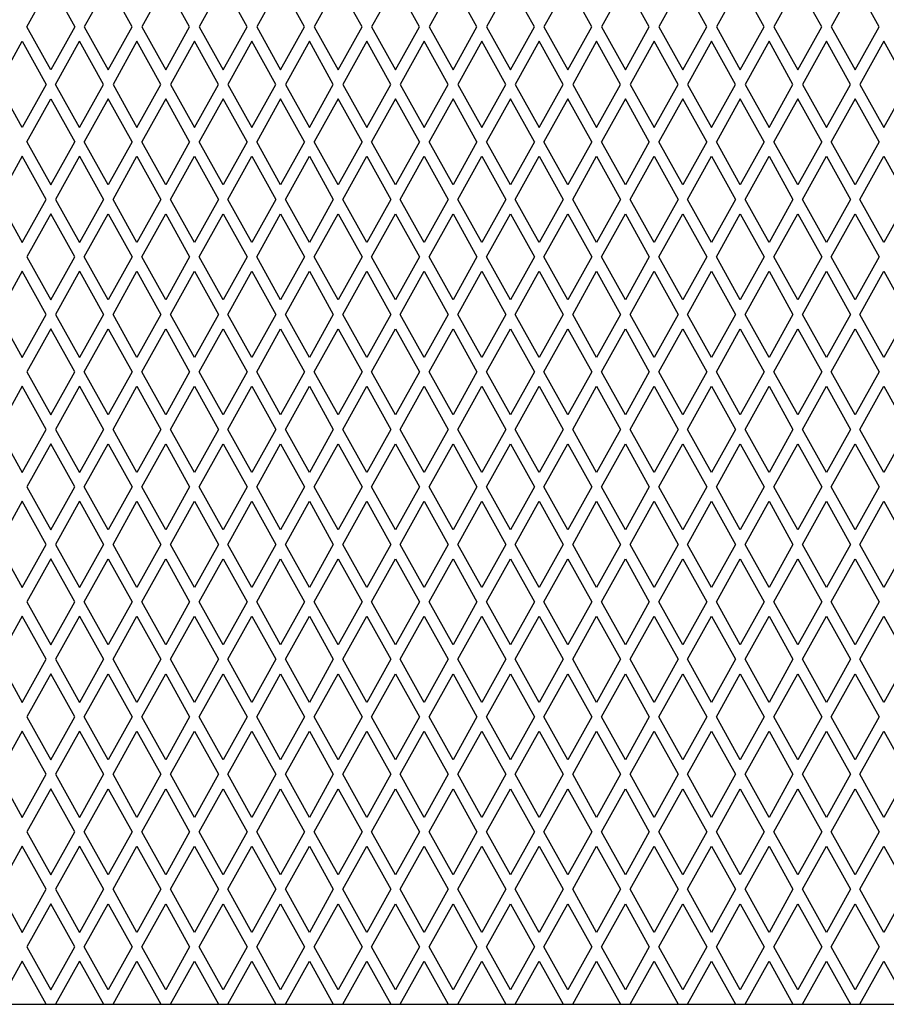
# Model space of a CAD drawing. Header units: millimetres. Extents: x 38 to 3318, y 40 to 2336.
# Tile 9 of 17: x 781 to 871, y 1264 to 1367. Entities that reach past the tile are written whole.
import ezdxf

# ---------------------------------------------------------------- set-up
doc = ezdxf.new("R2010")
doc.units = ezdxf.units.MM
doc.header["$LTSCALE"] = 8
doc.layers.add('LAYER1', color=2, linetype='Continuous', lineweight=25)

msp = doc.modelspace()

# ---------------------------------------------------------------- linework, layer by layer
at = {"layer": 'LAYER1', "color": 7, "linetype": 'Continuous', "lineweight": 25}
for p, q in [((781.692, 1366.148), (784.192, 1370.648)), ((784.192, 1370.648), (786.692, 1366.148)), ((790.192, 1370.648), (787.692, 1366.148)), ((792.692, 1366.148), (790.192, 1370.648)), ((796.192, 1370.648), (793.692, 1366.148)), ((798.692, 1366.148), (796.192, 1370.648)), ((802.192, 1370.648), (799.692, 1366.148)), ((804.692, 1366.148), (802.192, 1370.648)), ((808.192, 1370.648), (805.692, 1366.148)), ((810.692, 1366.148), (808.192, 1370.648)), ((814.192, 1370.648), (811.692, 1366.148)), ((816.692, 1366.148), (814.192, 1370.648)), ((820.192, 1370.648), (817.692, 1366.148)), ((822.692, 1366.148), (820.192, 1370.648)), ((826.192, 1370.648), (823.692, 1366.148)), ((828.692, 1366.148), (826.192, 1370.648)), ((832.192, 1370.648), (829.692, 1366.148)), ((834.692, 1366.148), (832.192, 1370.648)), ((838.192, 1370.648), (835.692, 1366.148)), ((840.692, 1366.148), (838.192, 1370.648)), ((844.192, 1370.648), (841.692, 1366.148)), ((846.692, 1366.148), (844.192, 1370.648)), ((850.192, 1370.648), (847.692, 1366.148)), ((852.692, 1366.148), (850.192, 1370.648)), ((856.192, 1370.648), (853.692, 1366.148)), ((858.692, 1366.148), (856.192, 1370.648)), ((862.192, 1370.648), (859.692, 1366.148)), ((864.692, 1366.148), (862.192, 1370.648)), ((868.192, 1370.648), (865.692, 1366.148)), ((870.692, 1366.148), (868.192, 1370.648)), ((784.192, 1361.648), (781.692, 1366.148)), ((786.692, 1366.148), (784.192, 1361.648)), ((787.692, 1366.148), (790.192, 1361.648)), ((790.192, 1361.648), (792.692, 1366.148)), ((793.692, 1366.148), (796.192, 1361.648)), ((796.192, 1361.648), (798.692, 1366.148)), ((799.692, 1366.148), (802.192, 1361.648)), ((802.192, 1361.648), (804.692, 1366.148)), ((805.692, 1366.148), (808.192, 1361.648)), ((808.192, 1361.648), (810.692, 1366.148)), ((811.692, 1366.148), (814.192, 1361.648)), ((814.192, 1361.648), (816.692, 1366.148)), ((817.692, 1366.148), (820.192, 1361.648)), ((820.192, 1361.648), (822.692, 1366.148)), ((823.692, 1366.148), (826.192, 1361.648)), ((826.192, 1361.648), (828.692, 1366.148)), ((829.692, 1366.148), (832.192, 1361.648)), ((832.192, 1361.648), (834.692, 1366.148)), ((835.692, 1366.148), (838.192, 1361.648)), ((838.192, 1361.648), (840.692, 1366.148)), ((841.692, 1366.148), (844.192, 1361.648)), ((844.192, 1361.648), (846.692, 1366.148)), ((847.692, 1366.148), (850.192, 1361.648)), ((850.192, 1361.648), (852.692, 1366.148)), ((853.692, 1366.148), (856.192, 1361.648)), ((856.192, 1361.648), (858.692, 1366.148)), ((859.692, 1366.148), (862.192, 1361.648)), ((862.192, 1361.648), (864.692, 1366.148)), ((865.692, 1366.148), (868.192, 1361.648)), ((868.192, 1361.648), (870.692, 1366.148)), ((778.692, 1360.148), (781.192, 1364.648)), ((781.192, 1364.648), (783.692, 1360.148)), ((784.692, 1360.148), (787.192, 1364.648)), ((789.692, 1360.148), (787.192, 1364.648)), ((793.192, 1364.648), (790.692, 1360.148)), ((795.692, 1360.148), (793.192, 1364.648)), ((799.192, 1364.648), (796.692, 1360.148)), ((801.692, 1360.148), (799.192, 1364.648)), ((805.192, 1364.648), (802.692, 1360.148)), ((807.692, 1360.148), (805.192, 1364.648)), ((811.192, 1364.648), (808.692, 1360.148)), ((813.692, 1360.148), (811.192, 1364.648)), ((817.192, 1364.648), (814.692, 1360.148)), ((819.692, 1360.148), (817.192, 1364.648)), ((823.192, 1364.648), (820.692, 1360.148)), ((825.692, 1360.148), (823.192, 1364.648)), ((829.192, 1364.648), (826.692, 1360.148)), ((831.692, 1360.148), (829.192, 1364.648)), ((835.192, 1364.648), (832.692, 1360.148)), ((837.692, 1360.148), (835.192, 1364.648)), ((841.192, 1364.648), (838.692, 1360.148)), ((843.692, 1360.148), (841.192, 1364.648)), ((847.192, 1364.648), (844.692, 1360.148)), ((849.692, 1360.148), (847.192, 1364.648)), ((853.192, 1364.648), (850.692, 1360.148)), ((855.692, 1360.148), (853.192, 1364.648)), ((859.192, 1364.648), (856.692, 1360.148)), ((861.692, 1360.148), (859.192, 1364.648)), ((865.192, 1364.648), (862.692, 1360.148)), ((867.692, 1360.148), (865.192, 1364.648)), ((871.192, 1364.648), (868.692, 1360.148)), ((873.692, 1360.148), (871.192, 1364.648)), ((781.192, 1355.648), (778.692, 1360.148)), ((783.692, 1360.148), (781.192, 1355.648)), ((787.192, 1355.648), (784.692, 1360.148)), ((787.192, 1355.648), (789.692, 1360.148)), ((790.692, 1360.148), (793.192, 1355.648)), ((793.192, 1355.648), (795.692, 1360.148)), ((796.692, 1360.148), (799.192, 1355.648)), ((799.192, 1355.648), (801.692, 1360.148)), ((802.692, 1360.148), (805.192, 1355.648)), ((805.192, 1355.648), (807.692, 1360.148)), ((808.692, 1360.148), (811.192, 1355.648)), ((811.192, 1355.648), (813.692, 1360.148)), ((814.692, 1360.148), (817.192, 1355.648)), ((817.192, 1355.648), (819.692, 1360.148)), ((820.692, 1360.148), (823.192, 1355.648)), ((823.192, 1355.648), (825.692, 1360.148)), ((826.692, 1360.148), (829.192, 1355.648)), ((829.192, 1355.648), (831.692, 1360.148)), ((832.692, 1360.148), (835.192, 1355.648)), ((835.192, 1355.648), (837.692, 1360.148)), ((838.692, 1360.148), (841.192, 1355.648)), ((841.192, 1355.648), (843.692, 1360.148)), ((844.692, 1360.148), (847.192, 1355.648)), ((847.192, 1355.648), (849.692, 1360.148)), ((850.692, 1360.148), (853.192, 1355.648)), ((853.192, 1355.648), (855.692, 1360.148)), ((856.692, 1360.148), (859.192, 1355.648)), ((859.192, 1355.648), (861.692, 1360.148)), ((862.692, 1360.148), (865.192, 1355.648)), ((865.192, 1355.648), (867.692, 1360.148)), ((868.692, 1360.148), (871.192, 1355.648)), ((871.192, 1355.648), (873.692, 1360.148)), ((781.692, 1354.148), (784.192, 1358.648)), ((784.192, 1358.648), (786.692, 1354.148)), ((790.192, 1358.648), (787.692, 1354.148)), ((792.692, 1354.148), (790.192, 1358.648)), ((796.192, 1358.648), (793.692, 1354.148)), ((798.692, 1354.148), (796.192, 1358.648)), ((802.192, 1358.648), (799.692, 1354.148)), ((804.692, 1354.148), (802.192, 1358.648)), ((808.192, 1358.648), (805.692, 1354.148)), ((810.692, 1354.148), (808.192, 1358.648)), ((814.192, 1358.648), (811.692, 1354.148)), ((816.692, 1354.148), (814.192, 1358.648)), ((820.192, 1358.648), (817.692, 1354.148)), ((822.692, 1354.148), (820.192, 1358.648)), ((826.192, 1358.648), (823.692, 1354.148)), ((828.692, 1354.148), (826.192, 1358.648)), ((832.192, 1358.648), (829.692, 1354.148)), ((834.692, 1354.148), (832.192, 1358.648)), ((838.192, 1358.648), (835.692, 1354.148)), ((840.692, 1354.148), (838.192, 1358.648)), ((844.192, 1358.648), (841.692, 1354.148)), ((846.692, 1354.148), (844.192, 1358.648)), ((850.192, 1358.648), (847.692, 1354.148)), ((852.692, 1354.148), (850.192, 1358.648)), ((856.192, 1358.648), (853.692, 1354.148)), ((858.692, 1354.148), (856.192, 1358.648)), ((862.192, 1358.648), (859.692, 1354.148)), ((864.692, 1354.148), (862.192, 1358.648)), ((868.192, 1358.648), (865.692, 1354.148)), ((870.692, 1354.148), (868.192, 1358.648)), ((781.692, 1354.148), (784.192, 1349.648)), ((784.192, 1349.648), (786.692, 1354.148)), ((790.192, 1349.648), (787.692, 1354.148)), ((792.692, 1354.148), (790.192, 1349.648)), ((796.192, 1349.648), (793.692, 1354.148)), ((798.692, 1354.148), (796.192, 1349.648)), ((802.192, 1349.648), (799.692, 1354.148)), ((804.692, 1354.148), (802.192, 1349.648)), ((808.192, 1349.648), (805.692, 1354.148)), ((810.692, 1354.148), (808.192, 1349.648)), ((814.192, 1349.648), (811.692, 1354.148)), ((816.692, 1354.148), (814.192, 1349.648)), ((820.192, 1349.648), (817.692, 1354.148)), ((822.692, 1354.148), (820.192, 1349.648)), ((826.192, 1349.648), (823.692, 1354.148)), ((828.692, 1354.148), (826.192, 1349.648)), ((832.192, 1349.648), (829.692, 1354.148)), ((834.692, 1354.148), (832.192, 1349.648)), ((838.192, 1349.648), (835.692, 1354.148)), ((840.692, 1354.148), (838.192, 1349.648)), ((844.192, 1349.648), (841.692, 1354.148)), ((846.692, 1354.148), (844.192, 1349.648)), ((850.192, 1349.648), (847.692, 1354.148)), ((852.692, 1354.148), (850.192, 1349.648)), ((856.192, 1349.648), (853.692, 1354.148)), ((858.692, 1354.148), (856.192, 1349.648)), ((862.192, 1349.648), (859.692, 1354.148)), ((864.692, 1354.148), (862.192, 1349.648)), ((868.192, 1349.648), (865.692, 1354.148)), ((870.692, 1354.148), (868.192, 1349.648)), ((781.192, 1352.648), (778.692, 1348.148)), ((783.692, 1348.148), (781.192, 1352.648)), ((787.192, 1352.648), (784.692, 1348.148)), ((787.192, 1352.648), (789.692, 1348.148)), ((790.692, 1348.148), (793.192, 1352.648)), ((793.192, 1352.648), (795.692, 1348.148)), ((796.692, 1348.148), (799.192, 1352.648)), ((799.192, 1352.648), (801.692, 1348.148)), ((802.692, 1348.148), (805.192, 1352.648)), ((805.192, 1352.648), (807.692, 1348.148)), ((808.692, 1348.148), (811.192, 1352.648)), ((811.192, 1352.648), (813.692, 1348.148)), ((814.692, 1348.148), (817.192, 1352.648)), ((817.192, 1352.648), (819.692, 1348.148)), ((820.692, 1348.148), (823.192, 1352.648)), ((823.192, 1352.648), (825.692, 1348.148)), ((826.692, 1348.148), (829.192, 1352.648)), ((829.192, 1352.648), (831.692, 1348.148)), ((832.692, 1348.148), (835.192, 1352.648)), ((835.192, 1352.648), (837.692, 1348.148)), ((838.692, 1348.148), (841.192, 1352.648)), ((841.192, 1352.648), (843.692, 1348.148)), ((844.692, 1348.148), (847.192, 1352.648)), ((847.192, 1352.648), (849.692, 1348.148)), ((850.692, 1348.148), (853.192, 1352.648)), ((853.192, 1352.648), (855.692, 1348.148)), ((856.692, 1348.148), (859.192, 1352.648)), ((859.192, 1352.648), (861.692, 1348.148)), ((862.692, 1348.148), (865.192, 1352.648)), ((865.192, 1352.648), (867.692, 1348.148)), ((868.692, 1348.148), (871.192, 1352.648)), ((871.192, 1352.648), (873.692, 1348.148)), ((778.692, 1348.148), (781.192, 1343.648)), ((781.192, 1343.648), (783.692, 1348.148)), ((784.692, 1348.148), (787.192, 1343.648)), ((789.692, 1348.148), (787.192, 1343.648)), ((793.192, 1343.648), (790.692, 1348.148)), ((795.692, 1348.148), (793.192, 1343.648)), ((799.192, 1343.648), (796.692, 1348.148)), ((801.692, 1348.148), (799.192, 1343.648)), ((805.192, 1343.648), (802.692, 1348.148)), ((807.692, 1348.148), (805.192, 1343.648)), ((811.192, 1343.648), (808.692, 1348.148)), ((813.692, 1348.148), (811.192, 1343.648)), ((817.192, 1343.648), (814.692, 1348.148)), ((819.692, 1348.148), (817.192, 1343.648)), ((823.192, 1343.648), (820.692, 1348.148)), ((825.692, 1348.148), (823.192, 1343.648)), ((829.192, 1343.648), (826.692, 1348.148)), ((831.692, 1348.148), (829.192, 1343.648)), ((835.192, 1343.648), (832.692, 1348.148)), ((837.692, 1348.148), (835.192, 1343.648)), ((841.192, 1343.648), (838.692, 1348.148)), ((843.692, 1348.148), (841.192, 1343.648)), ((847.192, 1343.648), (844.692, 1348.148)), ((849.692, 1348.148), (847.192, 1343.648)), ((853.192, 1343.648), (850.692, 1348.148)), ((855.692, 1348.148), (853.192, 1343.648)), ((859.192, 1343.648), (856.692, 1348.148)), ((861.692, 1348.148), (859.192, 1343.648)), ((865.192, 1343.648), (862.692, 1348.148)), ((867.692, 1348.148), (865.192, 1343.648)), ((871.192, 1343.648), (868.692, 1348.148)), ((873.692, 1348.148), (871.192, 1343.648)), ((784.192, 1346.648), (781.692, 1342.148)), ((786.692, 1342.148), (784.192, 1346.648)), ((787.692, 1342.148), (790.192, 1346.648)), ((790.192, 1346.648), (792.692, 1342.148)), ((793.692, 1342.148), (796.192, 1346.648)), ((796.192, 1346.648), (798.692, 1342.148)), ((799.692, 1342.148), (802.192, 1346.648)), ((802.192, 1346.648), (804.692, 1342.148)), ((805.692, 1342.148), (808.192, 1346.648)), ((808.192, 1346.648), (810.692, 1342.148)), ((811.692, 1342.148), (814.192, 1346.648)), ((814.192, 1346.648), (816.692, 1342.148)), ((817.692, 1342.148), (820.192, 1346.648)), ((820.192, 1346.648), (822.692, 1342.148)), ((823.692, 1342.148), (826.192, 1346.648)), ((826.192, 1346.648), (828.692, 1342.148)), ((829.692, 1342.148), (832.192, 1346.648)), ((832.192, 1346.648), (834.692, 1342.148)), ((835.692, 1342.148), (838.192, 1346.648)), ((838.192, 1346.648), (840.692, 1342.148)), ((841.692, 1342.148), (844.192, 1346.648)), ((844.192, 1346.648), (846.692, 1342.148)), ((847.692, 1342.148), (850.192, 1346.648)), ((850.192, 1346.648), (852.692, 1342.148)), ((853.692, 1342.148), (856.192, 1346.648)), ((856.192, 1346.648), (858.692, 1342.148)), ((859.692, 1342.148), (862.192, 1346.648)), ((862.192, 1346.648), (864.692, 1342.148)), ((865.692, 1342.148), (868.192, 1346.648)), ((868.192, 1346.648), (870.692, 1342.148)), ((781.692, 1342.148), (784.192, 1337.648)), ((784.192, 1337.648), (786.692, 1342.148)), ((790.192, 1337.648), (787.692, 1342.148)), ((792.692, 1342.148), (790.192, 1337.648)), ((796.192, 1337.648), (793.692, 1342.148)), ((798.692, 1342.148), (796.192, 1337.648)), ((802.192, 1337.648), (799.692, 1342.148)), ((804.692, 1342.148), (802.192, 1337.648)), ((808.192, 1337.648), (805.692, 1342.148)), ((810.692, 1342.148), (808.192, 1337.648)), ((814.192, 1337.648), (811.692, 1342.148)), ((816.692, 1342.148), (814.192, 1337.648)), ((820.192, 1337.648), (817.692, 1342.148)), ((822.692, 1342.148), (820.192, 1337.648)), ((826.192, 1337.648), (823.692, 1342.148)), ((828.692, 1342.148), (826.192, 1337.648)), ((832.192, 1337.648), (829.692, 1342.148)), ((834.692, 1342.148), (832.192, 1337.648)), ((838.192, 1337.648), (835.692, 1342.148)), ((840.692, 1342.148), (838.192, 1337.648)), ((844.192, 1337.648), (841.692, 1342.148)), ((846.692, 1342.148), (844.192, 1337.648)), ((850.192, 1337.648), (847.692, 1342.148)), ((852.692, 1342.148), (850.192, 1337.648)), ((856.192, 1337.648), (853.692, 1342.148)), ((858.692, 1342.148), (856.192, 1337.648)), ((862.192, 1337.648), (859.692, 1342.148)), ((864.692, 1342.148), (862.192, 1337.648)), ((868.192, 1337.648), (865.692, 1342.148)), ((870.692, 1342.148), (868.192, 1337.648)), ((781.192, 1340.648), (778.692, 1336.148)), ((783.692, 1336.148), (781.192, 1340.648)), ((787.192, 1340.648), (784.692, 1336.148)), ((787.192, 1340.648), (789.692, 1336.148)), ((790.692, 1336.148), (793.192, 1340.648)), ((793.192, 1340.648), (795.692, 1336.148)), ((796.692, 1336.148), (799.192, 1340.648)), ((799.192, 1340.648), (801.692, 1336.148)), ((802.692, 1336.148), (805.192, 1340.648)), ((805.192, 1340.648), (807.692, 1336.148)), ((808.692, 1336.148), (811.192, 1340.648)), ((811.192, 1340.648), (813.692, 1336.148)), ((814.692, 1336.148), (817.192, 1340.648)), ((817.192, 1340.648), (819.692, 1336.148)), ((820.692, 1336.148), (823.192, 1340.648)), ((823.192, 1340.648), (825.692, 1336.148)), ((826.692, 1336.148), (829.192, 1340.648)), ((829.192, 1340.648), (831.692, 1336.148)), ((832.692, 1336.148), (835.192, 1340.648)), ((835.192, 1340.648), (837.692, 1336.148)), ((838.692, 1336.148), (841.192, 1340.648)), ((841.192, 1340.648), (843.692, 1336.148)), ((844.692, 1336.148), (847.192, 1340.648)), ((847.192, 1340.648), (849.692, 1336.148)), ((850.692, 1336.148), (853.192, 1340.648)), ((853.192, 1340.648), (855.692, 1336.148)), ((856.692, 1336.148), (859.192, 1340.648)), ((859.192, 1340.648), (861.692, 1336.148)), ((862.692, 1336.148), (865.192, 1340.648)), ((865.192, 1340.648), (867.692, 1336.148)), ((868.692, 1336.148), (871.192, 1340.648)), ((871.192, 1340.648), (873.692, 1336.148)), ((778.692, 1336.148), (781.192, 1331.648)), ((781.192, 1331.648), (783.692, 1336.148)), ((784.692, 1336.148), (787.192, 1331.648)), ((789.692, 1336.148), (787.192, 1331.648)), ((793.192, 1331.648), (790.692, 1336.148)), ((795.692, 1336.148), (793.192, 1331.648)), ((799.192, 1331.648), (796.692, 1336.148)), ((801.692, 1336.148), (799.192, 1331.648)), ((805.192, 1331.648), (802.692, 1336.148)), ((807.692, 1336.148), (805.192, 1331.648)), ((811.192, 1331.648), (808.692, 1336.148)), ((813.692, 1336.148), (811.192, 1331.648)), ((817.192, 1331.648), (814.692, 1336.148)), ((819.692, 1336.148), (817.192, 1331.648)), ((823.192, 1331.648), (820.692, 1336.148)), ((825.692, 1336.148), (823.192, 1331.648)), ((829.192, 1331.648), (826.692, 1336.148)), ((831.692, 1336.148), (829.192, 1331.648)), ((835.192, 1331.648), (832.692, 1336.148)), ((837.692, 1336.148), (835.192, 1331.648)), ((841.192, 1331.648), (838.692, 1336.148)), ((843.692, 1336.148), (841.192, 1331.648)), ((847.192, 1331.648), (844.692, 1336.148)), ((849.692, 1336.148), (847.192, 1331.648)), ((853.192, 1331.648), (850.692, 1336.148)), ((855.692, 1336.148), (853.192, 1331.648)), ((859.192, 1331.648), (856.692, 1336.148)), ((861.692, 1336.148), (859.192, 1331.648)), ((865.192, 1331.648), (862.692, 1336.148)), ((867.692, 1336.148), (865.192, 1331.648)), ((871.192, 1331.648), (868.692, 1336.148)), ((873.692, 1336.148), (871.192, 1331.648)), ((784.192, 1334.648), (781.692, 1330.148)), ((786.692, 1330.148), (784.192, 1334.648)), ((787.692, 1330.148), (790.192, 1334.648)), ((790.192, 1334.648), (792.692, 1330.148)), ((793.692, 1330.148), (796.192, 1334.648)), ((796.192, 1334.648), (798.692, 1330.148)), ((799.692, 1330.148), (802.192, 1334.648)), ((802.192, 1334.648), (804.692, 1330.148)), ((805.692, 1330.148), (808.192, 1334.648)), ((808.192, 1334.648), (810.692, 1330.148)), ((811.692, 1330.148), (814.192, 1334.648)), ((814.192, 1334.648), (816.692, 1330.148)), ((817.692, 1330.148), (820.192, 1334.648)), ((820.192, 1334.648), (822.692, 1330.148)), ((823.692, 1330.148), (826.192, 1334.648)), ((826.192, 1334.648), (828.692, 1330.148)), ((829.692, 1330.148), (832.192, 1334.648)), ((832.192, 1334.648), (834.692, 1330.148)), ((835.692, 1330.148), (838.192, 1334.648)), ((838.192, 1334.648), (840.692, 1330.148)), ((841.692, 1330.148), (844.192, 1334.648)), ((844.192, 1334.648), (846.692, 1330.148)), ((847.692, 1330.148), (850.192, 1334.648)), ((850.192, 1334.648), (852.692, 1330.148)), ((853.692, 1330.148), (856.192, 1334.648)), ((856.192, 1334.648), (858.692, 1330.148)), ((859.692, 1330.148), (862.192, 1334.648)), ((862.192, 1334.648), (864.692, 1330.148)), ((865.692, 1330.148), (868.192, 1334.648)), ((868.192, 1334.648), (870.692, 1330.148)), ((781.692, 1330.148), (784.192, 1325.648)), ((784.192, 1325.648), (786.692, 1330.148)), ((790.192, 1325.648), (787.692, 1330.148)), ((792.692, 1330.148), (790.192, 1325.648)), ((796.192, 1325.648), (793.692, 1330.148)), ((798.692, 1330.148), (796.192, 1325.648)), ((802.192, 1325.648), (799.692, 1330.148)), ((804.692, 1330.148), (802.192, 1325.648)), ((808.192, 1325.648), (805.692, 1330.148)), ((810.692, 1330.148), (808.192, 1325.648)), ((814.192, 1325.648), (811.692, 1330.148)), ((816.692, 1330.148), (814.192, 1325.648)), ((820.192, 1325.648), (817.692, 1330.148)), ((822.692, 1330.148), (820.192, 1325.648)), ((826.192, 1325.648), (823.692, 1330.148)), ((828.692, 1330.148), (826.192, 1325.648)), ((832.192, 1325.648), (829.692, 1330.148)), ((834.692, 1330.148), (832.192, 1325.648)), ((838.192, 1325.648), (835.692, 1330.148)), ((840.692, 1330.148), (838.192, 1325.648)), ((844.192, 1325.648), (841.692, 1330.148)), ((846.692, 1330.148), (844.192, 1325.648)), ((850.192, 1325.648), (847.692, 1330.148)), ((852.692, 1330.148), (850.192, 1325.648)), ((856.192, 1325.648), (853.692, 1330.148)), ((858.692, 1330.148), (856.192, 1325.648)), ((862.192, 1325.648), (859.692, 1330.148)), ((864.692, 1330.148), (862.192, 1325.648)), ((868.192, 1325.648), (865.692, 1330.148)), ((870.692, 1330.148), (868.192, 1325.648)), ((781.192, 1328.648), (778.692, 1324.148)), ((783.692, 1324.148), (781.192, 1328.648)), ((787.192, 1328.648), (784.692, 1324.148)), ((787.192, 1328.648), (789.692, 1324.148)), ((790.692, 1324.148), (793.192, 1328.648)), ((793.192, 1328.648), (795.692, 1324.148)), ((796.692, 1324.148), (799.192, 1328.648)), ((799.192, 1328.648), (801.692, 1324.148)), ((802.692, 1324.148), (805.192, 1328.648)), ((805.192, 1328.648), (807.692, 1324.148)), ((808.692, 1324.148), (811.192, 1328.648)), ((811.192, 1328.648), (813.692, 1324.148)), ((814.692, 1324.148), (817.192, 1328.648)), ((817.192, 1328.648), (819.692, 1324.148)), ((820.692, 1324.148), (823.192, 1328.648)), ((823.192, 1328.648), (825.692, 1324.148)), ((826.692, 1324.148), (829.192, 1328.648)), ((829.192, 1328.648), (831.692, 1324.148)), ((832.692, 1324.148), (835.192, 1328.648)), ((835.192, 1328.648), (837.692, 1324.148)), ((838.692, 1324.148), (841.192, 1328.648)), ((841.192, 1328.648), (843.692, 1324.148)), ((844.692, 1324.148), (847.192, 1328.648)), ((847.192, 1328.648), (849.692, 1324.148)), ((850.692, 1324.148), (853.192, 1328.648)), ((853.192, 1328.648), (855.692, 1324.148)), ((856.692, 1324.148), (859.192, 1328.648)), ((859.192, 1328.648), (861.692, 1324.148)), ((862.692, 1324.148), (865.192, 1328.648)), ((865.192, 1328.648), (867.692, 1324.148)), ((868.692, 1324.148), (871.192, 1328.648)), ((871.192, 1328.648), (873.692, 1324.148)), ((778.692, 1324.148), (781.192, 1319.648)), ((781.192, 1319.648), (783.692, 1324.148)), ((784.692, 1324.148), (787.192, 1319.648)), ((789.692, 1324.148), (787.192, 1319.648)), ((793.192, 1319.648), (790.692, 1324.148)), ((795.692, 1324.148), (793.192, 1319.648)), ((799.192, 1319.648), (796.692, 1324.148)), ((801.692, 1324.148), (799.192, 1319.648)), ((805.192, 1319.648), (802.692, 1324.148)), ((807.692, 1324.148), (805.192, 1319.648)), ((811.192, 1319.648), (808.692, 1324.148)), ((813.692, 1324.148), (811.192, 1319.648)), ((817.192, 1319.648), (814.692, 1324.148)), ((819.692, 1324.148), (817.192, 1319.648)), ((823.192, 1319.648), (820.692, 1324.148)), ((825.692, 1324.148), (823.192, 1319.648)), ((829.192, 1319.648), (826.692, 1324.148)), ((831.692, 1324.148), (829.192, 1319.648)), ((835.192, 1319.648), (832.692, 1324.148)), ((837.692, 1324.148), (835.192, 1319.648)), ((841.192, 1319.648), (838.692, 1324.148)), ((843.692, 1324.148), (841.192, 1319.648)), ((847.192, 1319.648), (844.692, 1324.148)), ((849.692, 1324.148), (847.192, 1319.648)), ((853.192, 1319.648), (850.692, 1324.148)), ((855.692, 1324.148), (853.192, 1319.648)), ((859.192, 1319.648), (856.692, 1324.148)), ((861.692, 1324.148), (859.192, 1319.648)), ((865.192, 1319.648), (862.692, 1324.148)), ((867.692, 1324.148), (865.192, 1319.648)), ((871.192, 1319.648), (868.692, 1324.148)), ((873.692, 1324.148), (871.192, 1319.648)), ((784.192, 1322.648), (781.692, 1318.148)), ((786.692, 1318.148), (784.192, 1322.648)), ((787.692, 1318.148), (790.192, 1322.648)), ((790.192, 1322.648), (792.692, 1318.148)), ((793.692, 1318.148), (796.192, 1322.648)), ((796.192, 1322.648), (798.692, 1318.148)), ((799.692, 1318.148), (802.192, 1322.648)), ((802.192, 1322.648), (804.692, 1318.148)), ((805.692, 1318.148), (808.192, 1322.648)), ((808.192, 1322.648), (810.692, 1318.148)), ((811.692, 1318.148), (814.192, 1322.648)), ((814.192, 1322.648), (816.692, 1318.148)), ((817.692, 1318.148), (820.192, 1322.648)), ((820.192, 1322.648), (822.692, 1318.148)), ((823.692, 1318.148), (826.192, 1322.648)), ((826.192, 1322.648), (828.692, 1318.148)), ((829.692, 1318.148), (832.192, 1322.648)), ((832.192, 1322.648), (834.692, 1318.148)), ((835.692, 1318.148), (838.192, 1322.648)), ((838.192, 1322.648), (840.692, 1318.148)), ((841.692, 1318.148), (844.192, 1322.648)), ((844.192, 1322.648), (846.692, 1318.148)), ((847.692, 1318.148), (850.192, 1322.648)), ((850.192, 1322.648), (852.692, 1318.148)), ((853.692, 1318.148), (856.192, 1322.648)), ((856.192, 1322.648), (858.692, 1318.148)), ((859.692, 1318.148), (862.192, 1322.648)), ((862.192, 1322.648), (864.692, 1318.148)), ((865.692, 1318.148), (868.192, 1322.648)), ((868.192, 1322.648), (870.692, 1318.148)), ((781.692, 1318.148), (784.192, 1313.648)), ((784.192, 1313.648), (786.692, 1318.148)), ((790.192, 1313.648), (787.692, 1318.148)), ((792.692, 1318.148), (790.192, 1313.648)), ((796.192, 1313.648), (793.692, 1318.148)), ((798.692, 1318.148), (796.192, 1313.648)), ((802.192, 1313.648), (799.692, 1318.148)), ((804.692, 1318.148), (802.192, 1313.648)), ((808.192, 1313.648), (805.692, 1318.148)), ((810.692, 1318.148), (808.192, 1313.648)), ((814.192, 1313.648), (811.692, 1318.148)), ((816.692, 1318.148), (814.192, 1313.648)), ((820.192, 1313.648), (817.692, 1318.148)), ((822.692, 1318.148), (820.192, 1313.648)), ((826.192, 1313.648), (823.692, 1318.148)), ((828.692, 1318.148), (826.192, 1313.648)), ((832.192, 1313.648), (829.692, 1318.148)), ((834.692, 1318.148), (832.192, 1313.648)), ((838.192, 1313.648), (835.692, 1318.148)), ((840.692, 1318.148), (838.192, 1313.648)), ((844.192, 1313.648), (841.692, 1318.148)), ((846.692, 1318.148), (844.192, 1313.648)), ((850.192, 1313.648), (847.692, 1318.148)), ((852.692, 1318.148), (850.192, 1313.648)), ((856.192, 1313.648), (853.692, 1318.148)), ((858.692, 1318.148), (856.192, 1313.648)), ((862.192, 1313.648), (859.692, 1318.148)), ((864.692, 1318.148), (862.192, 1313.648)), ((868.192, 1313.648), (865.692, 1318.148)), ((870.692, 1318.148), (868.192, 1313.648)), ((781.192, 1316.648), (778.692, 1312.148)), ((783.692, 1312.148), (781.192, 1316.648)), ((787.192, 1316.648), (784.692, 1312.148)), ((787.192, 1316.648), (789.692, 1312.148)), ((790.692, 1312.148), (793.192, 1316.648)), ((793.192, 1316.648), (795.692, 1312.148)), ((796.692, 1312.148), (799.192, 1316.648)), ((799.192, 1316.648), (801.692, 1312.148)), ((802.692, 1312.148), (805.192, 1316.648)), ((805.192, 1316.648), (807.692, 1312.148)), ((808.692, 1312.148), (811.192, 1316.648)), ((811.192, 1316.648), (813.692, 1312.148)), ((814.692, 1312.148), (817.192, 1316.648)), ((817.192, 1316.648), (819.692, 1312.148)), ((820.692, 1312.148), (823.192, 1316.648)), ((823.192, 1316.648), (825.692, 1312.148)), ((826.692, 1312.148), (829.192, 1316.648)), ((829.192, 1316.648), (831.692, 1312.148)), ((832.692, 1312.148), (835.192, 1316.648)), ((835.192, 1316.648), (837.692, 1312.148)), ((838.692, 1312.148), (841.192, 1316.648)), ((841.192, 1316.648), (843.692, 1312.148)), ((844.692, 1312.148), (847.192, 1316.648)), ((847.192, 1316.648), (849.692, 1312.148)), ((850.692, 1312.148), (853.192, 1316.648)), ((853.192, 1316.648), (855.692, 1312.148)), ((856.692, 1312.148), (859.192, 1316.648)), ((859.192, 1316.648), (861.692, 1312.148)), ((862.692, 1312.148), (865.192, 1316.648)), ((865.192, 1316.648), (867.692, 1312.148)), ((868.692, 1312.148), (871.192, 1316.648)), ((871.192, 1316.648), (873.692, 1312.148)), ((778.692, 1312.148), (781.192, 1307.648)), ((781.192, 1307.648), (783.692, 1312.148)), ((784.692, 1312.148), (787.192, 1307.648)), ((789.692, 1312.148), (787.192, 1307.648)), ((793.192, 1307.648), (790.692, 1312.148)), ((795.692, 1312.148), (793.192, 1307.648)), ((799.192, 1307.648), (796.692, 1312.148)), ((801.692, 1312.148), (799.192, 1307.648)), ((805.192, 1307.648), (802.692, 1312.148)), ((807.692, 1312.148), (805.192, 1307.648)), ((811.192, 1307.648), (808.692, 1312.148)), ((813.692, 1312.148), (811.192, 1307.648)), ((817.192, 1307.648), (814.692, 1312.148)), ((819.692, 1312.148), (817.192, 1307.648)), ((823.192, 1307.648), (820.692, 1312.148)), ((825.692, 1312.148), (823.192, 1307.648)), ((829.192, 1307.648), (826.692, 1312.148)), ((831.692, 1312.148), (829.192, 1307.648)), ((835.192, 1307.648), (832.692, 1312.148)), ((837.692, 1312.148), (835.192, 1307.648)), ((841.192, 1307.648), (838.692, 1312.148)), ((843.692, 1312.148), (841.192, 1307.648)), ((847.192, 1307.648), (844.692, 1312.148)), ((849.692, 1312.148), (847.192, 1307.648)), ((853.192, 1307.648), (850.692, 1312.148)), ((855.692, 1312.148), (853.192, 1307.648)), ((859.192, 1307.648), (856.692, 1312.148)), ((861.692, 1312.148), (859.192, 1307.648)), ((865.192, 1307.648), (862.692, 1312.148)), ((867.692, 1312.148), (865.192, 1307.648)), ((871.192, 1307.648), (868.692, 1312.148)), ((873.692, 1312.148), (871.192, 1307.648)), ((784.192, 1310.648), (781.692, 1306.148)), ((786.692, 1306.148), (784.192, 1310.648)), ((787.692, 1306.148), (790.192, 1310.648)), ((790.192, 1310.648), (792.692, 1306.148)), ((793.692, 1306.148), (796.192, 1310.648)), ((796.192, 1310.648), (798.692, 1306.148)), ((799.692, 1306.148), (802.192, 1310.648)), ((802.192, 1310.648), (804.692, 1306.148)), ((805.692, 1306.148), (808.192, 1310.648)), ((808.192, 1310.648), (810.692, 1306.148)), ((811.692, 1306.148), (814.192, 1310.648)), ((814.192, 1310.648), (816.692, 1306.148)), ((817.692, 1306.148), (820.192, 1310.648)), ((820.192, 1310.648), (822.692, 1306.148)), ((823.692, 1306.148), (826.192, 1310.648)), ((826.192, 1310.648), (828.692, 1306.148)), ((829.692, 1306.148), (832.192, 1310.648)), ((832.192, 1310.648), (834.692, 1306.148)), ((835.692, 1306.148), (838.192, 1310.648)), ((838.192, 1310.648), (840.692, 1306.148)), ((841.692, 1306.148), (844.192, 1310.648)), ((844.192, 1310.648), (846.692, 1306.148)), ((847.692, 1306.148), (850.192, 1310.648)), ((850.192, 1310.648), (852.692, 1306.148)), ((853.692, 1306.148), (856.192, 1310.648)), ((856.192, 1310.648), (858.692, 1306.148)), ((859.692, 1306.148), (862.192, 1310.648)), ((862.192, 1310.648), (864.692, 1306.148)), ((865.692, 1306.148), (868.192, 1310.648)), ((868.192, 1310.648), (870.692, 1306.148)), ((781.692, 1306.148), (784.192, 1301.648)), ((784.192, 1301.648), (786.692, 1306.148)), ((790.192, 1301.648), (787.692, 1306.148)), ((792.692, 1306.148), (790.192, 1301.648)), ((796.192, 1301.648), (793.692, 1306.148)), ((798.692, 1306.148), (796.192, 1301.648)), ((802.192, 1301.648), (799.692, 1306.148)), ((804.692, 1306.148), (802.192, 1301.648)), ((808.192, 1301.648), (805.692, 1306.148)), ((810.692, 1306.148), (808.192, 1301.648)), ((814.192, 1301.648), (811.692, 1306.148)), ((816.692, 1306.148), (814.192, 1301.648)), ((820.192, 1301.648), (817.692, 1306.148)), ((822.692, 1306.148), (820.192, 1301.648)), ((826.192, 1301.648), (823.692, 1306.148)), ((828.692, 1306.148), (826.192, 1301.648)), ((832.192, 1301.648), (829.692, 1306.148)), ((834.692, 1306.148), (832.192, 1301.648)), ((838.192, 1301.648), (835.692, 1306.148)), ((840.692, 1306.148), (838.192, 1301.648)), ((844.192, 1301.648), (841.692, 1306.148)), ((846.692, 1306.148), (844.192, 1301.648)), ((850.192, 1301.648), (847.692, 1306.148)), ((852.692, 1306.148), (850.192, 1301.648)), ((856.192, 1301.648), (853.692, 1306.148)), ((858.692, 1306.148), (856.192, 1301.648)), ((862.192, 1301.648), (859.692, 1306.148)), ((864.692, 1306.148), (862.192, 1301.648)), ((868.192, 1301.648), (865.692, 1306.148)), ((870.692, 1306.148), (868.192, 1301.648)), ((781.192, 1304.648), (778.692, 1300.148)), ((783.692, 1300.148), (781.192, 1304.648)), ((787.192, 1304.648), (784.692, 1300.148)), ((787.192, 1304.648), (789.692, 1300.148)), ((790.692, 1300.148), (793.192, 1304.648)), ((793.192, 1304.648), (795.692, 1300.148)), ((796.692, 1300.148), (799.192, 1304.648)), ((799.192, 1304.648), (801.692, 1300.148)), ((802.692, 1300.148), (805.192, 1304.648)), ((805.192, 1304.648), (807.692, 1300.148)), ((808.692, 1300.148), (811.192, 1304.648)), ((811.192, 1304.648), (813.692, 1300.148)), ((814.692, 1300.148), (817.192, 1304.648)), ((817.192, 1304.648), (819.692, 1300.148)), ((820.692, 1300.148), (823.192, 1304.648)), ((823.192, 1304.648), (825.692, 1300.148)), ((826.692, 1300.148), (829.192, 1304.648)), ((829.192, 1304.648), (831.692, 1300.148)), ((832.692, 1300.148), (835.192, 1304.648)), ((835.192, 1304.648), (837.692, 1300.148)), ((838.692, 1300.148), (841.192, 1304.648)), ((841.192, 1304.648), (843.692, 1300.148)), ((844.692, 1300.148), (847.192, 1304.648)), ((847.192, 1304.648), (849.692, 1300.148)), ((850.692, 1300.148), (853.192, 1304.648)), ((853.192, 1304.648), (855.692, 1300.148)), ((856.692, 1300.148), (859.192, 1304.648)), ((859.192, 1304.648), (861.692, 1300.148)), ((862.692, 1300.148), (865.192, 1304.648)), ((865.192, 1304.648), (867.692, 1300.148)), ((868.692, 1300.148), (871.192, 1304.648)), ((871.192, 1304.648), (873.692, 1300.148)), ((778.692, 1300.148), (781.192, 1295.648)), ((781.192, 1295.648), (783.692, 1300.148)), ((784.692, 1300.148), (787.192, 1295.648)), ((789.692, 1300.148), (787.192, 1295.648)), ((793.192, 1295.648), (790.692, 1300.148)), ((795.692, 1300.148), (793.192, 1295.648)), ((799.192, 1295.648), (796.692, 1300.148)), ((801.692, 1300.148), (799.192, 1295.648)), ((805.192, 1295.648), (802.692, 1300.148)), ((807.692, 1300.148), (805.192, 1295.648)), ((811.192, 1295.648), (808.692, 1300.148)), ((813.692, 1300.148), (811.192, 1295.648)), ((817.192, 1295.648), (814.692, 1300.148)), ((819.692, 1300.148), (817.192, 1295.648)), ((823.192, 1295.648), (820.692, 1300.148)), ((825.692, 1300.148), (823.192, 1295.648)), ((829.192, 1295.648), (826.692, 1300.148)), ((831.692, 1300.148), (829.192, 1295.648)), ((835.192, 1295.648), (832.692, 1300.148)), ((837.692, 1300.148), (835.192, 1295.648)), ((841.192, 1295.648), (838.692, 1300.148)), ((843.692, 1300.148), (841.192, 1295.648)), ((847.192, 1295.648), (844.692, 1300.148)), ((849.692, 1300.148), (847.192, 1295.648)), ((853.192, 1295.648), (850.692, 1300.148)), ((855.692, 1300.148), (853.192, 1295.648)), ((859.192, 1295.648), (856.692, 1300.148)), ((861.692, 1300.148), (859.192, 1295.648)), ((865.192, 1295.648), (862.692, 1300.148)), ((867.692, 1300.148), (865.192, 1295.648)), ((871.192, 1295.648), (868.692, 1300.148)), ((873.692, 1300.148), (871.192, 1295.648)), ((784.192, 1298.648), (781.692, 1294.148)), ((786.692, 1294.148), (784.192, 1298.648)), ((787.692, 1294.148), (790.192, 1298.648)), ((790.192, 1298.648), (792.692, 1294.148)), ((793.692, 1294.148), (796.192, 1298.648)), ((796.192, 1298.648), (798.692, 1294.148)), ((799.692, 1294.148), (802.192, 1298.648)), ((802.192, 1298.648), (804.692, 1294.148)), ((805.692, 1294.148), (808.192, 1298.648)), ((808.192, 1298.648), (810.692, 1294.148)), ((811.692, 1294.148), (814.192, 1298.648)), ((814.192, 1298.648), (816.692, 1294.148)), ((817.692, 1294.148), (820.192, 1298.648)), ((820.192, 1298.648), (822.692, 1294.148)), ((823.692, 1294.148), (826.192, 1298.648)), ((826.192, 1298.648), (828.692, 1294.148)), ((829.692, 1294.148), (832.192, 1298.648)), ((832.192, 1298.648), (834.692, 1294.148)), ((835.692, 1294.148), (838.192, 1298.648)), ((838.192, 1298.648), (840.692, 1294.148)), ((841.692, 1294.148), (844.192, 1298.648)), ((844.192, 1298.648), (846.692, 1294.148)), ((847.692, 1294.148), (850.192, 1298.648)), ((850.192, 1298.648), (852.692, 1294.148)), ((853.692, 1294.148), (856.192, 1298.648)), ((856.192, 1298.648), (858.692, 1294.148)), ((859.692, 1294.148), (862.192, 1298.648)), ((862.192, 1298.648), (864.692, 1294.148)), ((865.692, 1294.148), (868.192, 1298.648)), ((868.192, 1298.648), (870.692, 1294.148)), ((781.692, 1294.148), (784.192, 1289.648)), ((784.192, 1289.648), (786.692, 1294.148)), ((790.192, 1289.648), (787.692, 1294.148)), ((792.692, 1294.148), (790.192, 1289.648)), ((796.192, 1289.648), (793.692, 1294.148)), ((798.692, 1294.148), (796.192, 1289.648)), ((802.192, 1289.648), (799.692, 1294.148)), ((804.692, 1294.148), (802.192, 1289.648)), ((808.192, 1289.648), (805.692, 1294.148)), ((810.692, 1294.148), (808.192, 1289.648)), ((814.192, 1289.648), (811.692, 1294.148)), ((816.692, 1294.148), (814.192, 1289.648)), ((820.192, 1289.648), (817.692, 1294.148)), ((822.692, 1294.148), (820.192, 1289.648)), ((826.192, 1289.648), (823.692, 1294.148)), ((828.692, 1294.148), (826.192, 1289.648)), ((832.192, 1289.648), (829.692, 1294.148)), ((834.692, 1294.148), (832.192, 1289.648)), ((838.192, 1289.648), (835.692, 1294.148)), ((840.692, 1294.148), (838.192, 1289.648)), ((844.192, 1289.648), (841.692, 1294.148)), ((846.692, 1294.148), (844.192, 1289.648)), ((850.192, 1289.648), (847.692, 1294.148)), ((852.692, 1294.148), (850.192, 1289.648)), ((856.192, 1289.648), (853.692, 1294.148)), ((858.692, 1294.148), (856.192, 1289.648)), ((862.192, 1289.648), (859.692, 1294.148)), ((864.692, 1294.148), (862.192, 1289.648)), ((868.192, 1289.648), (865.692, 1294.148)), ((870.692, 1294.148), (868.192, 1289.648)), ((781.192, 1292.648), (778.692, 1288.148)), ((783.692, 1288.148), (781.192, 1292.648)), ((787.192, 1292.648), (784.692, 1288.148)), ((787.192, 1292.648), (789.692, 1288.148)), ((790.692, 1288.148), (793.192, 1292.648)), ((793.192, 1292.648), (795.692, 1288.148)), ((796.692, 1288.148), (799.192, 1292.648)), ((799.192, 1292.648), (801.692, 1288.148)), ((802.692, 1288.148), (805.192, 1292.648)), ((805.192, 1292.648), (807.692, 1288.148)), ((808.692, 1288.148), (811.192, 1292.648)), ((811.192, 1292.648), (813.692, 1288.148)), ((814.692, 1288.148), (817.192, 1292.648)), ((817.192, 1292.648), (819.692, 1288.148)), ((820.692, 1288.148), (823.192, 1292.648)), ((823.192, 1292.648), (825.692, 1288.148)), ((826.692, 1288.148), (829.192, 1292.648)), ((829.192, 1292.648), (831.692, 1288.148)), ((832.692, 1288.148), (835.192, 1292.648)), ((835.192, 1292.648), (837.692, 1288.148)), ((838.692, 1288.148), (841.192, 1292.648)), ((841.192, 1292.648), (843.692, 1288.148)), ((844.692, 1288.148), (847.192, 1292.648)), ((847.192, 1292.648), (849.692, 1288.148)), ((850.692, 1288.148), (853.192, 1292.648)), ((853.192, 1292.648), (855.692, 1288.148)), ((856.692, 1288.148), (859.192, 1292.648)), ((859.192, 1292.648), (861.692, 1288.148)), ((862.692, 1288.148), (865.192, 1292.648)), ((865.192, 1292.648), (867.692, 1288.148)), ((868.692, 1288.148), (871.192, 1292.648)), ((871.192, 1292.648), (873.692, 1288.148)), ((778.692, 1288.148), (781.192, 1283.648)), ((781.192, 1283.648), (783.692, 1288.148)), ((784.692, 1288.148), (787.192, 1283.648)), ((789.692, 1288.148), (787.192, 1283.648)), ((793.192, 1283.648), (790.692, 1288.148)), ((795.692, 1288.148), (793.192, 1283.648)), ((799.192, 1283.648), (796.692, 1288.148)), ((801.692, 1288.148), (799.192, 1283.648)), ((805.192, 1283.648), (802.692, 1288.148)), ((807.692, 1288.148), (805.192, 1283.648)), ((811.192, 1283.648), (808.692, 1288.148)), ((813.692, 1288.148), (811.192, 1283.648)), ((817.192, 1283.648), (814.692, 1288.148)), ((819.692, 1288.148), (817.192, 1283.648)), ((823.192, 1283.648), (820.692, 1288.148)), ((825.692, 1288.148), (823.192, 1283.648)), ((829.192, 1283.648), (826.692, 1288.148)), ((831.692, 1288.148), (829.192, 1283.648)), ((835.192, 1283.648), (832.692, 1288.148)), ((837.692, 1288.148), (835.192, 1283.648)), ((841.192, 1283.648), (838.692, 1288.148)), ((843.692, 1288.148), (841.192, 1283.648)), ((847.192, 1283.648), (844.692, 1288.148)), ((849.692, 1288.148), (847.192, 1283.648)), ((853.192, 1283.648), (850.692, 1288.148)), ((855.692, 1288.148), (853.192, 1283.648)), ((859.192, 1283.648), (856.692, 1288.148)), ((861.692, 1288.148), (859.192, 1283.648)), ((865.192, 1283.648), (862.692, 1288.148)), ((867.692, 1288.148), (865.192, 1283.648)), ((871.192, 1283.648), (868.692, 1288.148)), ((873.692, 1288.148), (871.192, 1283.648)), ((784.192, 1286.648), (781.692, 1282.148)), ((786.692, 1282.148), (784.192, 1286.648)), ((787.692, 1282.148), (790.192, 1286.648)), ((790.192, 1286.648), (792.692, 1282.148)), ((793.692, 1282.148), (796.192, 1286.648)), ((796.192, 1286.648), (798.692, 1282.148)), ((799.692, 1282.148), (802.192, 1286.648)), ((802.192, 1286.648), (804.692, 1282.148)), ((805.692, 1282.148), (808.192, 1286.648)), ((808.192, 1286.648), (810.692, 1282.148)), ((811.692, 1282.148), (814.192, 1286.648)), ((814.192, 1286.648), (816.692, 1282.148)), ((817.692, 1282.148), (820.192, 1286.648)), ((820.192, 1286.648), (822.692, 1282.148)), ((823.692, 1282.148), (826.192, 1286.648)), ((826.192, 1286.648), (828.692, 1282.148)), ((829.692, 1282.148), (832.192, 1286.648)), ((832.192, 1286.648), (834.692, 1282.148)), ((835.692, 1282.148), (838.192, 1286.648)), ((838.192, 1286.648), (840.692, 1282.148)), ((841.692, 1282.148), (844.192, 1286.648)), ((844.192, 1286.648), (846.692, 1282.148)), ((847.692, 1282.148), (850.192, 1286.648)), ((850.192, 1286.648), (852.692, 1282.148)), ((853.692, 1282.148), (856.192, 1286.648)), ((856.192, 1286.648), (858.692, 1282.148)), ((859.692, 1282.148), (862.192, 1286.648)), ((862.192, 1286.648), (864.692, 1282.148)), ((865.692, 1282.148), (868.192, 1286.648)), ((868.192, 1286.648), (870.692, 1282.148)), ((781.692, 1282.148), (784.192, 1277.648)), ((784.192, 1277.648), (786.692, 1282.148)), ((790.192, 1277.648), (787.692, 1282.148)), ((792.692, 1282.148), (790.192, 1277.648)), ((796.192, 1277.648), (793.692, 1282.148)), ((798.692, 1282.148), (796.192, 1277.648)), ((802.192, 1277.648), (799.692, 1282.148)), ((804.692, 1282.148), (802.192, 1277.648)), ((808.192, 1277.648), (805.692, 1282.148)), ((810.692, 1282.148), (808.192, 1277.648)), ((814.192, 1277.648), (811.692, 1282.148)), ((816.692, 1282.148), (814.192, 1277.648)), ((820.192, 1277.648), (817.692, 1282.148)), ((822.692, 1282.148), (820.192, 1277.648)), ((826.192, 1277.648), (823.692, 1282.148)), ((828.692, 1282.148), (826.192, 1277.648)), ((832.192, 1277.648), (829.692, 1282.148)), ((834.692, 1282.148), (832.192, 1277.648)), ((838.192, 1277.648), (835.692, 1282.148)), ((840.692, 1282.148), (838.192, 1277.648)), ((844.192, 1277.648), (841.692, 1282.148)), ((846.692, 1282.148), (844.192, 1277.648)), ((850.192, 1277.648), (847.692, 1282.148)), ((852.692, 1282.148), (850.192, 1277.648)), ((856.192, 1277.648), (853.692, 1282.148)), ((858.692, 1282.148), (856.192, 1277.648)), ((862.192, 1277.648), (859.692, 1282.148)), ((864.692, 1282.148), (862.192, 1277.648)), ((868.192, 1277.648), (865.692, 1282.148)), ((870.692, 1282.148), (868.192, 1277.648)), ((781.192, 1280.648), (778.692, 1276.148)), ((783.692, 1276.148), (781.192, 1280.648)), ((787.192, 1280.648), (784.692, 1276.148)), ((787.192, 1280.648), (789.692, 1276.148)), ((790.692, 1276.148), (793.192, 1280.648)), ((793.192, 1280.648), (795.692, 1276.148)), ((796.692, 1276.148), (799.192, 1280.648)), ((799.192, 1280.648), (801.692, 1276.148)), ((802.692, 1276.148), (805.192, 1280.648)), ((805.192, 1280.648), (807.692, 1276.148)), ((808.692, 1276.148), (811.192, 1280.648)), ((811.192, 1280.648), (813.692, 1276.148)), ((814.692, 1276.148), (817.192, 1280.648)), ((817.192, 1280.648), (819.692, 1276.148)), ((820.692, 1276.148), (823.192, 1280.648)), ((823.192, 1280.648), (825.692, 1276.148)), ((826.692, 1276.148), (829.192, 1280.648)), ((829.192, 1280.648), (831.692, 1276.148)), ((832.692, 1276.148), (835.192, 1280.648)), ((835.192, 1280.648), (837.692, 1276.148)), ((838.692, 1276.148), (841.192, 1280.648)), ((841.192, 1280.648), (843.692, 1276.148)), ((844.692, 1276.148), (847.192, 1280.648)), ((847.192, 1280.648), (849.692, 1276.148)), ((850.692, 1276.148), (853.192, 1280.648)), ((853.192, 1280.648), (855.692, 1276.148)), ((856.692, 1276.148), (859.192, 1280.648)), ((859.192, 1280.648), (861.692, 1276.148)), ((862.692, 1276.148), (865.192, 1280.648)), ((865.192, 1280.648), (867.692, 1276.148)), ((868.692, 1276.148), (871.192, 1280.648)), ((871.192, 1280.648), (873.692, 1276.148)), ((778.692, 1276.148), (781.192, 1271.648)), ((781.192, 1271.648), (783.692, 1276.148)), ((784.692, 1276.148), (787.192, 1271.648)), ((789.692, 1276.148), (787.192, 1271.648)), ((793.192, 1271.648), (790.692, 1276.148)), ((795.692, 1276.148), (793.192, 1271.648)), ((799.192, 1271.648), (796.692, 1276.148)), ((801.692, 1276.148), (799.192, 1271.648)), ((805.192, 1271.648), (802.692, 1276.148)), ((807.692, 1276.148), (805.192, 1271.648)), ((811.192, 1271.648), (808.692, 1276.148)), ((813.692, 1276.148), (811.192, 1271.648)), ((817.192, 1271.648), (814.692, 1276.148)), ((819.692, 1276.148), (817.192, 1271.648)), ((823.192, 1271.648), (820.692, 1276.148)), ((825.692, 1276.148), (823.192, 1271.648)), ((829.192, 1271.648), (826.692, 1276.148)), ((831.692, 1276.148), (829.192, 1271.648)), ((835.192, 1271.648), (832.692, 1276.148)), ((837.692, 1276.148), (835.192, 1271.648)), ((841.192, 1271.648), (838.692, 1276.148)), ((843.692, 1276.148), (841.192, 1271.648)), ((847.192, 1271.648), (844.692, 1276.148)), ((849.692, 1276.148), (847.192, 1271.648)), ((853.192, 1271.648), (850.692, 1276.148)), ((855.692, 1276.148), (853.192, 1271.648)), ((859.192, 1271.648), (856.692, 1276.148)), ((861.692, 1276.148), (859.192, 1271.648)), ((865.192, 1271.648), (862.692, 1276.148)), ((867.692, 1276.148), (865.192, 1271.648)), ((871.192, 1271.648), (868.692, 1276.148)), ((873.692, 1276.148), (871.192, 1271.648)), ((784.192, 1274.648), (781.692, 1270.148)), ((786.692, 1270.148), (784.192, 1274.648)), ((787.692, 1270.148), (790.192, 1274.648)), ((790.192, 1274.648), (792.692, 1270.148)), ((793.692, 1270.148), (796.192, 1274.648)), ((796.192, 1274.648), (798.692, 1270.148)), ((799.692, 1270.148), (802.192, 1274.648)), ((802.192, 1274.648), (804.692, 1270.148)), ((805.692, 1270.148), (808.192, 1274.648)), ((808.192, 1274.648), (810.692, 1270.148)), ((811.692, 1270.148), (814.192, 1274.648)), ((814.192, 1274.648), (816.692, 1270.148)), ((817.692, 1270.148), (820.192, 1274.648)), ((820.192, 1274.648), (822.692, 1270.148)), ((823.692, 1270.148), (826.192, 1274.648)), ((826.192, 1274.648), (828.692, 1270.148)), ((829.692, 1270.148), (832.192, 1274.648)), ((832.192, 1274.648), (834.692, 1270.148)), ((835.692, 1270.148), (838.192, 1274.648)), ((838.192, 1274.648), (840.692, 1270.148)), ((841.692, 1270.148), (844.192, 1274.648)), ((844.192, 1274.648), (846.692, 1270.148)), ((847.692, 1270.148), (850.192, 1274.648)), ((850.192, 1274.648), (852.692, 1270.148)), ((853.692, 1270.148), (856.192, 1274.648)), ((856.192, 1274.648), (858.692, 1270.148)), ((859.692, 1270.148), (862.192, 1274.648)), ((862.192, 1274.648), (864.692, 1270.148)), ((865.692, 1270.148), (868.192, 1274.648)), ((868.192, 1274.648), (870.692, 1270.148)), ((781.692, 1270.148), (784.192, 1265.648)), ((784.192, 1265.648), (786.692, 1270.148)), ((790.192, 1265.648), (787.692, 1270.148)), ((792.692, 1270.148), (790.192, 1265.648)), ((796.192, 1265.648), (793.692, 1270.148)), ((798.692, 1270.148), (796.192, 1265.648)), ((802.192, 1265.648), (799.692, 1270.148)), ((804.692, 1270.148), (802.192, 1265.648)), ((808.192, 1265.648), (805.692, 1270.148)), ((810.692, 1270.148), (808.192, 1265.648)), ((814.192, 1265.648), (811.692, 1270.148)), ((816.692, 1270.148), (814.192, 1265.648)), ((820.192, 1265.648), (817.692, 1270.148)), ((822.692, 1270.148), (820.192, 1265.648)), ((826.192, 1265.648), (823.692, 1270.148)), ((828.692, 1270.148), (826.192, 1265.648)), ((832.192, 1265.648), (829.692, 1270.148)), ((834.692, 1270.148), (832.192, 1265.648)), ((838.192, 1265.648), (835.692, 1270.148)), ((840.692, 1270.148), (838.192, 1265.648)), ((844.192, 1265.648), (841.692, 1270.148)), ((846.692, 1270.148), (844.192, 1265.648)), ((850.192, 1265.648), (847.692, 1270.148)), ((852.692, 1270.148), (850.192, 1265.648)), ((856.192, 1265.648), (853.692, 1270.148)), ((858.692, 1270.148), (856.192, 1265.648)), ((862.192, 1265.648), (859.692, 1270.148)), ((864.692, 1270.148), (862.192, 1265.648)), ((868.192, 1265.648), (865.692, 1270.148)), ((870.692, 1270.148), (868.192, 1265.648)), ((781.192, 1268.648), (778.692, 1264.148)), ((783.692, 1264.148), (781.192, 1268.648)), ((787.192, 1268.648), (784.692, 1264.148)), ((787.192, 1268.648), (789.692, 1264.148)), ((790.692, 1264.148), (793.192, 1268.648)), ((793.192, 1268.648), (795.692, 1264.148)), ((796.692, 1264.148), (799.192, 1268.648)), ((799.192, 1268.648), (801.692, 1264.148)), ((802.692, 1264.148), (805.192, 1268.648)), ((805.192, 1268.648), (807.692, 1264.148)), ((808.692, 1264.148), (811.192, 1268.648)), ((811.192, 1268.648), (813.692, 1264.148)), ((814.692, 1264.148), (817.192, 1268.648)), ((817.192, 1268.648), (819.692, 1264.148)), ((820.692, 1264.148), (823.192, 1268.648)), ((823.192, 1268.648), (825.692, 1264.148)), ((826.692, 1264.148), (829.192, 1268.648)), ((829.192, 1268.648), (831.692, 1264.148)), ((832.692, 1264.148), (835.192, 1268.648)), ((835.192, 1268.648), (837.692, 1264.148)), ((838.692, 1264.148), (841.192, 1268.648)), ((841.192, 1268.648), (843.692, 1264.148)), ((844.692, 1264.148), (847.192, 1268.648)), ((847.192, 1268.648), (849.692, 1264.148)), ((850.692, 1264.148), (853.192, 1268.648)), ((853.192, 1268.648), (855.692, 1264.148)), ((856.692, 1264.148), (859.192, 1268.648)), ((859.192, 1268.648), (861.692, 1264.148)), ((862.692, 1264.148), (865.192, 1268.648)), ((865.192, 1268.648), (867.692, 1264.148)), ((868.692, 1264.148), (871.192, 1268.648)), ((871.192, 1268.648), (873.692, 1264.148)), ((627.192, 1264.148), (947.192, 1264.148))]:
    msp.add_line(p, q, dxfattribs=at)

doc.saveas('drawing.dxf')
